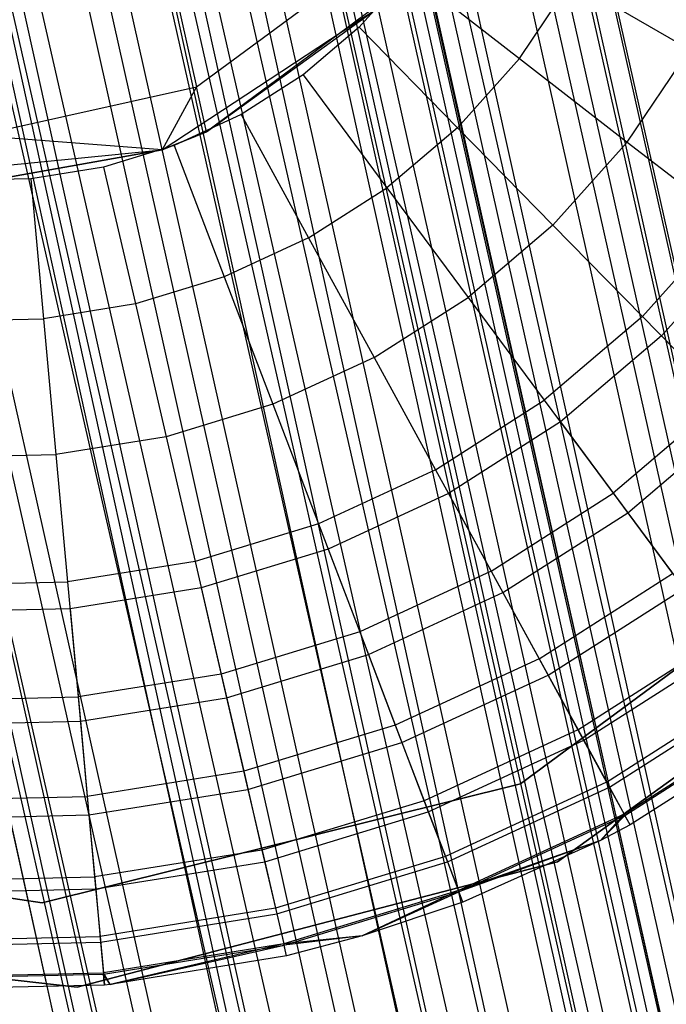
# Model space of a CAD drawing. Extents: x -38.3 to -0.1, y -39.1 to 0.
# Tile 65 of 256: x -16.552 to -16.317, y -31.699 to -31.34. Entities that reach past the tile are written whole.
import ezdxf

# ---------------------------------------------------------------- set-up
doc = ezdxf.new("R2010")
doc.units = 0
doc.header["$MEASUREMENT"] = 0
doc.layers.get('0').update_dxf_attribs({"color": 13, "linetype": 'CONTINUOUS'})

# ---------------------------------------------------------------- blocks, each defined once
blk = doc.blocks.new('ORTO_XII_A_STL')
at = {"color": 0}
for p, q in [((19.91224, 18.60985, 0.98681), (23.64226, 1.87482, 0.91701)), ((23.65335, 1.8773, 1.01054), (19.91224, 18.60985, 0.98681)), ((23.65335, 1.8773, 1.01054), (19.91224, 18.60985, 0.98681)), ((23.65475, 1.87762, 0.98681), (19.91224, 18.60985, 0.98681)), ((23.65475, 1.87762, 0.98681), (19.91224, 18.60985, 0.98681)), ((19.91224, 18.60985, 0.98681), (23.64226, 1.87482, 0.91701)), ((23.64226, 1.87482, 0.91701), (19.89024, 18.60493, 0.89533)), ((23.63274, 1.87269, 0.89533), (19.89024, 18.60493, 0.89533)), ((23.64226, 1.87482, 0.91701), (19.89024, 18.60493, 0.89533)), ((23.63274, 1.87269, 0.89533), (19.89024, 18.60493, 0.89533)), ((23.59003, 1.86314, 0.83947), (19.89024, 18.60493, 0.89533)), ((23.59003, 1.86314, 0.83947), (19.89024, 18.60493, 0.89533)), ((23.62074, 1.87001, 1.09863), (19.89024, 18.60493, 1.07829)), ((23.63274, 1.87269, 1.07829), (19.89024, 18.60493, 1.07829)), ((23.62074, 1.87001, 1.09863), (19.89024, 18.60493, 1.07829)), ((23.63274, 1.87269, 1.07829), (19.89024, 18.60493, 1.07829)), ((23.65335, 1.8773, 1.01054), (19.89024, 18.60493, 1.07829)), ((23.65335, 1.8773, 1.01054), (19.89024, 18.60493, 1.07829)), ((19.85461, 18.59696, 0.98681), (23.59712, 1.86473, 0.98681)), ((23.58171, 1.86128, 0.92277), (19.85461, 18.59696, 0.98681)), ((23.58171, 1.86128, 0.92277), (19.85461, 18.59696, 0.98681)), ((23.58838, 1.86277, 0.93795), (19.85461, 18.59696, 0.98681)), ((23.58838, 1.86277, 0.93795), (19.85461, 18.59696, 0.98681)), ((19.85461, 18.59696, 0.98681), (23.59712, 1.86473, 0.98681)), ((23.59712, 1.86473, 0.98681), (19.83921, 18.59351, 1.05085)), ((23.59614, 1.86451, 1.00342), (19.83921, 18.59351, 1.05085)), ((23.59712, 1.86473, 0.98681), (19.83921, 18.59351, 1.05085)), ((23.59614, 1.86451, 1.00342), (19.83921, 18.59351, 1.05085)), ((23.58171, 1.86128, 1.05085), (19.83921, 18.59351, 1.05085)), ((23.58171, 1.86128, 1.05085), (19.83921, 18.59351, 1.05085)), ((23.53903, 1.85173, 0.87341), (19.83921, 18.59351, 0.92277)), ((23.55182, 1.85459, 0.88367), (19.83921, 18.59351, 0.92277)), ((23.53903, 1.85173, 0.87341), (19.83921, 18.59351, 0.92277)), ((23.55182, 1.85459, 0.88367), (19.83921, 18.59351, 0.92277)), ((23.58171, 1.86128, 0.92277), (19.83921, 18.59351, 0.92277)), ((23.58171, 1.86128, 0.92277), (19.83921, 18.59351, 0.92277)), ((23.59003, 1.86314, 0.83947), (19.82926, 18.59129, 0.82481)), ((23.57177, 1.85906, 0.82481), (19.82926, 18.59129, 0.82481)), ((23.59003, 1.86314, 0.83947), (19.82926, 18.59129, 0.82481)), ((23.57177, 1.85906, 0.82481), (19.82926, 18.59129, 0.82481)), ((23.50862, 1.84493, 0.79568), (19.82926, 18.59129, 0.82481)), ((23.50862, 1.84493, 0.79568), (19.82926, 18.59129, 0.82481)), ((23.55192, 1.85462, 1.16111), (19.82926, 18.59129, 1.14882)), ((23.57177, 1.85906, 1.14882), (19.82926, 18.59129, 1.14882)), ((23.55192, 1.85462, 1.16111), (19.82926, 18.59129, 1.14882)), ((23.57177, 1.85906, 1.14882), (19.82926, 18.59129, 1.14882)), ((23.62074, 1.87001, 1.09863), (19.82926, 18.59129, 1.14882)), ((23.62074, 1.87001, 1.09863), (19.82926, 18.59129, 1.14882)), ((23.58171, 1.86128, 1.05085), (19.79653, 18.58397, 1.10021)), ((23.57331, 1.8594, 1.06509), (19.79653, 18.58397, 1.10021)), ((23.58171, 1.86128, 1.05085), (19.79653, 18.58397, 1.10021)), ((23.57331, 1.8594, 1.06509), (19.79653, 18.58397, 1.10021)), ((23.53903, 1.85173, 1.10021), (19.79653, 18.58397, 1.10021)), ((23.53903, 1.85173, 1.10021), (19.79653, 18.58397, 1.10021)), ((23.47885, 1.83827, 0.85002), (19.79653, 18.58397, 0.87341)), ((23.49482, 1.84185, 0.85302), (19.79653, 18.58397, 0.87341)), ((23.47885, 1.83827, 0.85002), (19.79653, 18.58397, 0.87341)), ((23.49482, 1.84185, 0.85302), (19.79653, 18.58397, 0.87341)), ((23.53903, 1.85173, 0.87341), (19.79653, 18.58397, 0.87341)), ((23.53903, 1.85173, 0.87341), (19.79653, 18.58397, 0.87341)), ((23.50862, 1.84493, 0.79568), (19.74329, 18.57206, 0.7914)), ((23.4858, 1.83983, 0.7914), (19.74329, 18.57206, 0.7914)), ((23.50862, 1.84493, 0.79568), (19.74329, 18.57206, 0.7914)), ((23.4858, 1.83983, 0.7914), (19.74329, 18.57206, 0.7914)), ((23.41667, 1.82436, 0.79568), (19.74329, 18.57206, 0.7914)), ((23.41667, 1.82436, 0.79568), (19.74329, 18.57206, 0.7914)), ((23.46264, 1.83465, 1.18366), (19.74329, 18.57206, 1.18223)), ((23.4858, 1.83983, 1.18223), (19.74329, 18.57206, 1.18223)), ((23.46264, 1.83465, 1.18366), (19.74329, 18.57206, 1.18223)), ((23.4858, 1.83983, 1.18223), (19.74329, 18.57206, 1.18223)), ((23.55192, 1.85462, 1.16111), (19.74329, 18.57206, 1.18223)), ((23.55192, 1.85462, 1.16111), (19.74329, 18.57206, 1.18223)), ((23.53903, 1.85173, 1.10021), (19.73635, 18.57051, 1.1236)), ((23.52514, 1.84863, 1.10882), (19.73635, 18.57051, 1.1236)), ((23.53903, 1.85173, 1.10021), (19.73635, 18.57051, 1.1236)), ((23.52514, 1.84863, 1.10882), (19.73635, 18.57051, 1.1236)), ((23.47885, 1.83827, 1.1236), (19.73635, 18.57051, 1.1236)), ((23.47885, 1.83827, 1.1236), (19.73635, 18.57051, 1.1236)), ((23.41496, 1.82398, 0.85797), (19.73635, 18.57051, 0.85002)), ((23.43046, 1.82745, 0.85302), (19.73635, 18.57051, 0.85002)), ((23.41496, 1.82398, 0.85797), (19.73635, 18.57051, 0.85002)), ((23.43046, 1.82745, 0.85302), (19.73635, 18.57051, 0.85002)), ((23.47885, 1.83827, 0.85002), (19.73635, 18.57051, 0.85002)), ((23.47885, 1.83827, 0.85002), (19.73635, 18.57051, 0.85002)), ((23.47885, 1.83827, 1.1236), (19.67245, 18.55622, 1.11565)), ((23.46264, 1.83465, 1.12461), (19.67245, 18.55622, 1.11565)), ((23.47885, 1.83827, 1.1236), (19.67245, 18.55622, 1.11565)), ((23.46264, 1.83465, 1.12461), (19.67245, 18.55622, 1.11565)), ((23.41496, 1.82398, 1.11565), (19.67245, 18.55622, 1.11565)), ((23.41496, 1.82398, 1.11565), (19.67245, 18.55622, 1.11565)), ((23.36199, 1.81213, 0.89544), (19.67245, 18.55622, 0.85797)), ((23.37347, 1.8147, 0.88367), (19.67245, 18.55622, 0.85797)), ((23.36199, 1.81213, 0.89544), (19.67245, 18.55622, 0.85797)), ((23.37347, 1.8147, 0.88367), (19.67245, 18.55622, 0.85797)), ((23.41496, 1.82398, 0.85797), (19.67245, 18.55622, 0.85797)), ((23.41496, 1.82398, 0.85797), (19.67245, 18.55622, 0.85797)), ((23.41667, 1.82436, 0.79568), (19.65202, 18.55164, 0.80275)), ((23.39452, 1.81941, 0.80275), (19.65202, 18.55164, 0.80275)), ((23.41667, 1.82436, 0.79568), (19.65202, 18.55164, 0.80275)), ((23.39452, 1.81941, 0.80275), (19.65202, 18.55164, 0.80275)), ((23.37337, 1.81468, 1.16111), (19.65202, 18.55164, 1.17087)), ((23.39452, 1.81941, 1.17087), (19.65202, 18.55164, 1.17087)), ((23.37337, 1.81468, 1.16111), (19.65202, 18.55164, 1.17087)), ((23.39452, 1.81941, 1.17087), (19.65202, 18.55164, 1.17087)), ((23.46264, 1.83465, 1.18366), (19.65202, 18.55164, 1.17087)), ((23.46264, 1.83465, 1.18366), (19.65202, 18.55164, 1.17087)), ((23.41496, 1.82398, 1.11565), (19.61948, 18.54437, 1.07819)), ((23.40015, 1.82067, 1.10882), (19.61948, 18.54437, 1.07819)), ((23.41496, 1.82398, 1.11565), (19.61948, 18.54437, 1.07819)), ((23.40015, 1.82067, 1.10882), (19.61948, 18.54437, 1.07819)), ((22.09051, 8.15676, 2.43241), (22.1015, 8.10765, 2.642)), ((22.09051, 8.15676, 2.43241), (22.1015, 8.10765, 2.642)), ((22.1015, 8.10765, 2.642), (22.16729, 8.15607, 2.64721)), ((22.1015, 8.10765, 2.642), (22.16729, 8.15607, 2.64721)), ((22.17871, 8.1494, 16.98681), (22.16082, 8.12935, 16.98681)), ((22.17871, 8.1494, 16.98681), (22.16082, 8.12935, 16.98681)), ((22.17871, 8.1494, 16.98681), (22.2192, 8.11796, 16.98232)), ((22.17871, 8.1494, 16.98681), (22.2192, 8.11796, 16.98232)), ((22.2192, 8.11796, 16.98232), (22.2381, 8.14606, 16.98232)), ((22.2192, 8.11796, 16.98232), (22.2381, 8.14606, 16.98232)), ((22.28116, 8.1212, 16.969), (22.2381, 8.14606, 16.98232)), ((22.28116, 8.1212, 16.969), (22.2381, 8.14606, 16.98232)), ((22.1709, 8.13996, 2.85689), (22.10519, 8.09115, 2.85689)), ((22.1709, 8.13996, 2.85689), (22.10519, 8.09115, 2.85689)), ((22.08903, 8.0846, 4.60048), (22.16771, 8.13643, 4.60048)), ((22.08903, 8.0846, 4.60048), (22.16771, 8.13643, 4.60048)), ((22.10519, 8.09115, 2.85689), (22.16771, 8.13643, 4.60048)), ((22.10519, 8.09115, 2.85689), (22.16771, 8.13643, 4.60048)), ((22.16082, 8.12935, 16.98681), (22.14037, 8.11193, 16.98681)), ((22.16082, 8.12935, 16.98681), (22.14037, 8.11193, 16.98681)), ((22.16082, 8.12935, 16.98681), (22.19666, 8.09269, 16.98232)), ((22.16082, 8.12935, 16.98681), (22.19666, 8.09269, 16.98232)), ((22.25847, 8.08747, 16.969), (22.28116, 8.1212, 16.969)), ((22.25847, 8.08747, 16.969), (22.28116, 8.1212, 16.969)), ((22.2192, 8.11796, 16.98232), (22.19666, 8.09269, 16.98232)), ((22.2192, 8.11796, 16.98232), (22.19666, 8.09269, 16.98232)), ((22.2192, 8.11796, 16.98232), (22.25847, 8.08747, 16.969)), ((22.2192, 8.11796, 16.98232), (22.25847, 8.08747, 16.969)), ((22.14037, 8.11193, 16.98681), (22.11774, 8.09745, 16.98681)), ((22.14037, 8.11193, 16.98681), (22.11774, 8.09745, 16.98681)), ((22.14037, 8.11193, 16.98681), (22.17088, 8.07072, 16.98232)), ((22.14037, 8.11193, 16.98681), (22.17088, 8.07072, 16.98232)), ((22.02161, 8.08979, 2.642), (22.1015, 8.10765, 2.642)), ((22.02161, 8.08979, 2.642), (22.1015, 8.10765, 2.642)), ((22.1015, 8.10765, 2.642), (22.08903, 8.0846, 2.85689)), ((22.1015, 8.10765, 2.642), (22.08903, 8.0846, 2.85689)), ((22.10519, 8.09115, 2.85689), (22.1015, 8.10765, 2.642)), ((22.10519, 8.09115, 2.85689), (22.1015, 8.10765, 2.642)), ((22.11774, 8.09745, 16.98681), (22.09334, 8.08619, 16.98681)), ((22.11774, 8.09745, 16.98681), (22.09334, 8.08619, 16.98681)), ((22.11774, 8.09745, 16.98681), (22.14236, 8.05247, 16.98232)), ((22.11774, 8.09745, 16.98681), (22.14236, 8.05247, 16.98232)), ((22.10519, 8.09115, 2.85689), (22.08903, 8.0846, 2.85689)), ((22.08903, 8.0846, 4.60048), (22.10519, 8.09115, 2.85689)), ((22.10519, 8.09115, 2.85689), (22.08903, 8.0846, 2.85689)), ((22.08903, 8.0846, 4.60048), (22.10519, 8.09115, 2.85689)), ((22.19666, 8.09269, 16.98232), (22.17088, 8.07072, 16.98232)), ((22.19666, 8.09269, 16.98232), (22.17088, 8.07072, 16.98232)), ((22.19666, 8.09269, 16.98232), (22.23141, 8.05713, 16.969)), ((22.19666, 8.09269, 16.98232), (22.23141, 8.05713, 16.969)), ((22.08903, 8.0846, 2.85689), (22.02161, 8.08979, 2.642)), ((22.08903, 8.0846, 2.85689), (22.02161, 8.08979, 2.642)), ((22.25847, 8.08747, 16.969), (22.23141, 8.05713, 16.969)), ((22.25847, 8.08747, 16.969), (22.23141, 8.05713, 16.969)), ((22.25847, 8.08747, 16.969), (22.29532, 8.05886, 16.94725)), ((22.25847, 8.08747, 16.969), (22.29532, 8.05886, 16.94725)), ((21.99527, 8.07527, 4.60048), (22.08903, 8.0846, 4.60048)), ((21.99527, 8.07527, 4.60048), (22.08903, 8.0846, 4.60048)), ((22.08903, 8.0846, 2.85689), (22.02531, 8.07328, 2.85689)), ((22.02531, 8.07328, 2.85689), (22.08903, 8.0846, 4.60048)), ((22.02531, 8.07328, 2.85689), (22.08903, 8.0846, 4.60048)), ((22.08903, 8.0846, 2.85689), (22.02531, 8.07328, 2.85689)), ((22.09334, 8.08619, 16.98681), (22.06765, 8.07835, 16.98681)), ((22.09334, 8.08619, 16.98681), (22.06765, 8.07835, 16.98681)), ((22.08903, 8.0846, 2.85689), (22.08903, 8.0846, 4.60048)), ((22.08903, 8.0846, 2.85689), (22.08903, 8.0846, 4.60048)), ((22.09334, 8.08619, 16.98681), (22.11161, 8.03828, 16.98232)), ((22.09334, 8.08619, 16.98681), (22.11161, 8.03828, 16.98232)), ((22.06765, 8.07835, 16.98681), (22.04112, 8.07409, 16.98681)), ((22.06765, 8.07835, 16.98681), (22.04112, 8.07409, 16.98681)), ((22.06765, 8.07835, 16.98681), (22.07922, 8.0284, 16.98232)), ((22.06765, 8.07835, 16.98681), (22.07922, 8.0284, 16.98232)), ((22.04112, 8.07409, 16.98681), (22.01426, 8.07348, 16.98681)), ((22.04112, 8.07409, 16.98681), (22.01426, 8.07348, 16.98681)), ((22.04112, 8.07409, 16.98681), (22.04578, 8.02303, 16.98232)), ((22.04112, 8.07409, 16.98681), (22.04578, 8.02303, 16.98232)), ((22.14236, 8.05247, 16.98232), (22.17088, 8.07072, 16.98232)), ((22.14236, 8.05247, 16.98232), (22.17088, 8.07072, 16.98232)), ((22.17088, 8.07072, 16.98232), (22.20047, 8.03077, 16.969)), ((22.17088, 8.07072, 16.98232), (22.20047, 8.03077, 16.969)), ((22.29532, 8.05886, 16.94725), (22.26402, 8.02378, 16.94725)), ((22.29532, 8.05886, 16.94725), (22.26402, 8.02378, 16.94725)), ((22.23141, 8.05713, 16.969), (22.20047, 8.03077, 16.969)), ((22.23141, 8.05713, 16.969), (22.20047, 8.03077, 16.969)), ((22.23141, 8.05713, 16.969), (22.26402, 8.02378, 16.94725)), ((22.23141, 8.05713, 16.969), (22.26402, 8.02378, 16.94725)), ((22.14236, 8.05247, 16.98232), (22.11161, 8.03828, 16.98232)), ((22.14236, 8.05247, 16.98232), (22.11161, 8.03828, 16.98232)), ((22.14236, 8.05247, 16.98232), (22.16623, 8.00886, 16.969)), ((22.14236, 8.05247, 16.98232), (22.16623, 8.00886, 16.969)), ((22.30309, 8.05282, 14.66398), (22.2709, 8.01674, 14.66398)), ((22.30309, 8.05282, 14.66398), (22.2709, 8.01674, 14.66398)), ((22.11161, 8.03828, 16.98232), (22.07922, 8.0284, 16.98232)), ((22.11161, 8.03828, 16.98232), (22.07922, 8.0284, 16.98232)), ((22.11161, 8.03828, 16.98232), (22.12932, 7.99182, 16.969)), ((22.11161, 8.03828, 16.98232), (22.12932, 7.99182, 16.969)), ((22.16623, 8.00886, 16.969), (22.20047, 8.03077, 16.969)), ((22.16623, 8.00886, 16.969), (22.20047, 8.03077, 16.969)), ((22.20047, 8.03077, 16.969), (22.22823, 7.99328, 16.94725)), ((22.20047, 8.03077, 16.969), (22.22823, 7.99328, 16.94725)), ((22.07922, 8.0284, 16.98232), (22.04578, 8.02303, 16.98232)), ((22.07922, 8.0284, 16.98232), (22.04578, 8.02303, 16.98232)), ((22.07922, 8.0284, 16.98232), (22.09044, 7.97997, 16.969)), ((22.07922, 8.0284, 16.98232), (22.09044, 7.97997, 16.969)), ((22.01193, 8.02225, 16.98232), (22.04578, 8.02303, 16.98232)), ((22.01193, 8.02225, 16.98232), (22.04578, 8.02303, 16.98232)), ((22.04578, 8.02303, 16.98232), (22.0503, 7.97352, 16.969)), ((22.04578, 8.02303, 16.98232), (22.0503, 7.97352, 16.969)), ((22.26402, 8.02378, 16.94725), (22.22823, 7.99328, 16.94725)), ((22.26402, 8.02378, 16.94725), (22.22823, 7.99328, 16.94725)), ((22.26402, 8.02378, 16.94725), (22.29349, 7.99362, 16.91773)), ((22.26402, 8.02378, 16.94725), (22.29349, 7.99362, 16.91773)), ((22.2709, 8.01674, 14.66398), (22.23409, 7.98537, 14.66398)), ((22.2709, 8.01674, 14.66398), (22.23409, 7.98537, 14.66398)), ((22.2709, 8.01674, 14.66398), (22.29972, 7.98725, 14.73178)), ((22.2709, 8.01674, 14.66398), (22.29972, 7.98725, 14.73178)), ((22.16623, 8.00886, 16.969), (22.12932, 7.99182, 16.969)), ((22.16623, 8.00886, 16.969), (22.12932, 7.99182, 16.969)), ((22.16623, 8.00886, 16.969), (22.18863, 7.96794, 16.94725)), ((22.16623, 8.00886, 16.969), (22.18863, 7.96794, 16.94725)), ((22.18863, 7.96794, 16.94725), (22.22823, 7.99328, 16.94725)), ((22.18863, 7.96794, 16.94725), (22.22823, 7.99328, 16.94725)), ((22.22823, 7.99328, 16.94725), (22.25332, 7.9594, 16.91773)), ((22.22823, 7.99328, 16.94725), (22.25332, 7.9594, 16.91773)), ((22.29349, 7.99362, 16.91773), (22.25332, 7.9594, 16.91773)), ((22.29349, 7.99362, 16.91773), (22.25332, 7.9594, 16.91773)), ((22.12932, 7.99182, 16.969), (22.09044, 7.97997, 16.969)), ((22.12932, 7.99182, 16.969), (22.09044, 7.97997, 16.969)), ((22.12932, 7.99182, 16.969), (22.14594, 7.94823, 16.94725)), ((22.12932, 7.99182, 16.969), (22.14594, 7.94823, 16.94725)), ((22.25863, 7.95224, 14.73178), (22.29972, 7.98725, 14.73178)), ((22.25863, 7.95224, 14.73178), (22.29972, 7.98725, 14.73178)), ((22.23409, 7.98537, 14.66398), (22.19335, 7.95931, 14.66398)), ((22.23409, 7.98537, 14.66398), (22.19335, 7.95931, 14.66398)), ((22.23409, 7.98537, 14.66398), (22.25863, 7.95224, 14.73178)), ((22.23409, 7.98537, 14.66398), (22.25863, 7.95224, 14.73178)), ((22.09044, 7.97997, 16.969), (22.0503, 7.97352, 16.969)), ((22.09044, 7.97997, 16.969), (22.0503, 7.97352, 16.969)), ((22.09044, 7.97997, 16.969), (22.10096, 7.93452, 16.94725)), ((22.09044, 7.97997, 16.969), (22.10096, 7.93452, 16.94725)), ((22.00966, 7.97259, 16.969), (22.0503, 7.97352, 16.969)), ((22.00966, 7.97259, 16.969), (22.0503, 7.97352, 16.969)), ((22.0503, 7.97352, 16.969), (22.05454, 7.92706, 16.94725)), ((22.0503, 7.97352, 16.969), (22.05454, 7.92706, 16.94725)), ((22.18863, 7.96794, 16.94725), (22.14594, 7.94823, 16.94725)), ((22.18863, 7.96794, 16.94725), (22.14594, 7.94823, 16.94725)), ((22.18863, 7.96794, 16.94725), (22.20887, 7.93096, 16.91773)), ((22.18863, 7.96794, 16.94725), (22.20887, 7.93096, 16.91773)), ((22.19335, 7.95931, 14.66398), (22.14944, 7.93904, 14.66398)), ((22.19335, 7.95931, 14.66398), (22.14944, 7.93904, 14.66398)), ((22.19335, 7.95931, 14.66398), (22.21315, 7.92314, 14.73178)), ((22.19335, 7.95931, 14.66398), (22.21315, 7.92314, 14.73178)), ((22.20887, 7.93096, 16.91773), (22.25332, 7.9594, 16.91773)), ((22.20887, 7.93096, 16.91773), (22.25332, 7.9594, 16.91773)), ((22.36411, 7.96033, 14.66398), (22.21961, 7.85346, 14.66398)), ((22.21961, 7.85346, 4.03405), (22.36411, 7.96033, 4.03405)), ((22.21961, 7.85346, 4.03405), (22.36411, 7.96033, 4.03405)), ((22.21961, 7.85346, 4.2309), (22.36411, 7.96033, 4.2309)), ((22.21961, 7.85346, 4.2309), (22.36411, 7.96033, 4.2309)), ((22.36411, 7.96033, 14.66398), (22.21961, 7.85346, 14.66398)), ((22.36411, 7.96033, 14.58524), (22.21961, 7.85346, 14.58524)), ((22.36411, 7.96033, 14.58524), (22.21961, 7.85346, 14.58524)), ((22.25332, 7.9594, 16.91773), (22.27498, 7.93015, 16.88133)), ((22.25332, 7.9594, 16.91773), (22.27498, 7.93015, 16.88133)), ((22.21315, 7.92314, 14.73178), (22.25863, 7.95224, 14.73178)), ((22.21315, 7.92314, 14.73178), (22.25863, 7.95224, 14.73178)), ((22.25863, 7.95224, 14.73178), (22.27904, 7.92467, 14.80334)), ((22.25863, 7.95224, 14.73178), (22.27904, 7.92467, 14.80334)), ((22.14594, 7.94823, 16.94725), (22.10096, 7.93452, 16.94725)), ((22.14594, 7.94823, 16.94725), (22.10096, 7.93452, 16.94725)), ((22.14594, 7.94823, 16.94725), (22.16096, 7.90884, 16.91773)), ((22.14594, 7.94823, 16.94725), (22.16096, 7.90884, 16.91773)), ((22.14944, 7.93904, 14.66398), (22.10319, 7.92493, 14.66398)), ((22.14944, 7.93904, 14.66398), (22.10319, 7.92493, 14.66398)), ((22.14944, 7.93904, 14.66398), (22.16413, 7.90051, 14.73178)), ((22.14944, 7.93904, 14.66398), (22.16413, 7.90051, 14.73178)), ((22.10096, 7.93452, 16.94725), (22.05454, 7.92706, 16.94725)), ((22.10096, 7.93452, 16.94725), (22.05454, 7.92706, 16.94725)), ((22.10096, 7.93452, 16.94725), (22.11048, 7.89345, 16.91773)), ((22.10096, 7.93452, 16.94725), (22.11048, 7.89345, 16.91773)), ((22.20887, 7.93096, 16.91773), (22.16096, 7.90884, 16.91773)), ((22.20887, 7.93096, 16.91773), (22.16096, 7.90884, 16.91773)), ((22.20887, 7.93096, 16.91773), (22.22635, 7.89903, 16.88133)), ((22.20887, 7.93096, 16.91773), (22.22635, 7.89903, 16.88133)), ((22.22635, 7.89903, 16.88133), (22.27498, 7.93015, 16.88133)), ((22.22635, 7.89903, 16.88133), (22.27498, 7.93015, 16.88133)), ((22.37968, 7.93083, 14.66398), (22.23304, 7.82497, 14.66398)), ((22.23304, 7.82497, 4.03405), (22.37968, 7.93083, 4.03405)), ((22.37968, 7.93083, 14.66398), (22.23304, 7.82497, 14.66398)), ((22.23304, 7.82497, 4.03405), (22.37968, 7.93083, 4.03405)), ((22.00754, 7.92599, 16.94725), (22.05454, 7.92706, 16.94725)), ((22.00754, 7.92599, 16.94725), (22.05454, 7.92706, 16.94725)), ((22.05454, 7.92706, 16.94725), (22.05838, 7.88507, 16.91773)), ((22.05454, 7.92706, 16.94725), (22.05838, 7.88507, 16.91773)), ((22.10319, 7.92493, 14.66398), (22.05544, 7.91726, 14.66398)), ((22.10319, 7.92493, 14.66398), (22.05544, 7.91726, 14.66398)), ((22.10319, 7.92493, 14.66398), (22.11249, 7.88477, 14.73178)), ((22.10319, 7.92493, 14.66398), (22.11249, 7.88477, 14.73178)), ((22.16413, 7.90051, 14.73178), (22.21315, 7.92314, 14.73178)), ((22.16413, 7.90051, 14.73178), (22.21315, 7.92314, 14.73178)), ((22.21315, 7.92314, 14.73178), (22.22962, 7.89305, 14.80334)), ((22.21315, 7.92314, 14.73178), (22.22962, 7.89305, 14.80334)), ((22.22962, 7.89305, 14.80334), (22.27904, 7.92467, 14.80334)), ((22.22962, 7.89305, 14.80334), (22.27904, 7.92467, 14.80334)), ((22.05544, 7.91726, 14.66398), (22.00709, 7.91616, 14.66398)), ((22.05544, 7.91726, 14.66398), (22.00709, 7.91616, 14.66398)), ((22.05544, 7.91726, 14.66398), (22.05919, 7.8762, 14.73178)), ((22.05544, 7.91726, 14.66398), (22.05919, 7.8762, 14.73178)), ((22.16096, 7.90884, 16.91773), (22.11048, 7.89345, 16.91773)), ((22.16096, 7.90884, 16.91773), (22.11048, 7.89345, 16.91773)), ((22.16096, 7.90884, 16.91773), (22.17392, 7.87483, 16.88133)), ((22.16096, 7.90884, 16.91773), (22.17392, 7.87483, 16.88133)), ((22.24052, 7.87314, 16.83917), (22.29255, 7.90643, 16.83917)), ((22.24052, 7.87314, 16.83917), (22.29255, 7.90643, 16.83917)), ((22.11249, 7.88477, 14.73178), (22.16413, 7.90051, 14.73178)), ((22.11249, 7.88477, 14.73178), (22.16413, 7.90051, 14.73178)), ((22.16413, 7.90051, 14.73178), (22.17635, 7.86846, 14.80334)), ((22.16413, 7.90051, 14.73178), (22.17635, 7.86846, 14.80334)), ((22.2426, 7.86934, 14.87795), (22.29513, 7.90294, 14.87795)), ((22.2426, 7.86934, 14.87795), (22.29513, 7.90294, 14.87795)), ((22.22635, 7.89903, 16.88133), (22.17392, 7.87483, 16.88133)), ((22.22635, 7.89903, 16.88133), (22.17392, 7.87483, 16.88133)), ((22.22635, 7.89903, 16.88133), (22.24052, 7.87314, 16.83917)), ((22.22635, 7.89903, 16.88133), (22.24052, 7.87314, 16.83917)), ((22.11048, 7.89345, 16.91773), (22.05838, 7.88507, 16.91773)), ((22.11048, 7.89345, 16.91773), (22.05838, 7.88507, 16.91773)), ((22.11048, 7.89345, 16.91773), (22.11869, 7.85799, 16.88133)), ((22.11048, 7.89345, 16.91773), (22.11869, 7.85799, 16.88133)), ((22.17635, 7.86846, 14.80334), (22.22962, 7.89305, 14.80334)), ((22.17635, 7.86846, 14.80334), (22.22962, 7.89305, 14.80334)), ((22.22962, 7.89305, 14.80334), (22.2426, 7.86934, 14.87795)), ((22.22962, 7.89305, 14.80334), (22.2426, 7.86934, 14.87795)), ((22.25096, 7.85406, 16.79252), (22.3055, 7.88894, 16.79252)), ((22.25096, 7.85406, 16.79252), (22.3055, 7.88894, 16.79252)), ((22.25197, 7.85223, 14.95488), (22.30674, 7.88727, 14.95488)), ((22.25197, 7.85223, 14.95488), (22.30674, 7.88727, 14.95488)), ((22.00562, 7.88387, 16.91773), (22.05838, 7.88507, 16.91773)), ((22.00562, 7.88387, 16.91773), (22.05838, 7.88507, 16.91773)), ((22.05838, 7.88507, 16.91773), (22.06169, 7.84883, 16.88133)), ((22.05838, 7.88507, 16.91773), (22.06169, 7.84883, 16.88133)), ((22.05919, 7.8762, 14.73178), (22.11249, 7.88477, 14.73178)), ((22.05919, 7.8762, 14.73178), (22.11249, 7.88477, 14.73178)), ((22.11249, 7.88477, 14.73178), (22.12023, 7.85135, 14.80334)), ((22.11249, 7.88477, 14.73178), (22.12023, 7.85135, 14.80334)), ((22.25736, 7.84237, 16.74281), (22.31342, 7.87824, 16.74281)), ((22.25736, 7.84237, 16.74281), (22.31342, 7.87824, 16.74281)), ((22.00521, 7.87497, 14.73178), (22.05919, 7.8762, 14.73178)), ((22.00521, 7.87497, 14.73178), (22.05919, 7.8762, 14.73178)), ((22.05919, 7.8762, 14.73178), (22.06231, 7.84204, 14.80334)), ((22.05919, 7.8762, 14.73178), (22.06231, 7.84204, 14.80334)), ((22.17392, 7.87483, 16.88133), (22.11869, 7.85799, 16.88133)), ((22.17392, 7.87483, 16.88133), (22.11869, 7.85799, 16.88133)), ((22.17392, 7.87483, 16.88133), (22.18444, 7.84725, 16.83917)), ((22.17392, 7.87483, 16.88133), (22.18444, 7.84725, 16.83917)), ((22.25762, 7.84189, 15.03336), (22.31375, 7.8778, 15.03336)), ((22.25762, 7.84189, 15.03336), (22.31375, 7.8778, 15.03336)), ((22.31609, 7.87463, 15.11261), (22.25951, 7.83844, 15.11261)), ((22.31609, 7.87463, 16.69154), (22.25951, 7.83844, 16.69154)), ((22.31609, 7.87463, 15.11261), (22.25951, 7.83844, 15.11261)), ((22.31609, 7.87463, 16.69154), (22.25951, 7.83844, 16.69154)), ((22.24052, 7.87314, 16.83917), (22.18444, 7.84725, 16.83917)), ((22.24052, 7.87314, 16.83917), (22.18444, 7.84725, 16.83917)), ((22.24052, 7.87314, 16.83917), (22.25096, 7.85406, 16.79252)), ((22.24052, 7.87314, 16.83917), (22.25096, 7.85406, 16.79252)), ((22.12023, 7.85135, 14.80334), (22.17635, 7.86846, 14.80334)), ((22.12023, 7.85135, 14.80334), (22.17635, 7.86846, 14.80334)), ((22.17635, 7.86846, 14.80334), (22.18598, 7.8432, 14.87795)), ((22.17635, 7.86846, 14.80334), (22.18598, 7.8432, 14.87795)), ((22.18598, 7.8432, 14.87795), (22.2426, 7.86934, 14.87795)), ((22.18598, 7.8432, 14.87795), (22.2426, 7.86934, 14.87795)), ((22.2426, 7.86934, 14.87795), (22.25197, 7.85223, 14.95488)), ((22.2426, 7.86934, 14.87795), (22.25197, 7.85223, 14.95488)), ((22.11869, 7.85799, 16.88133), (22.06169, 7.84883, 16.88133)), ((22.11869, 7.85799, 16.88133), (22.06169, 7.84883, 16.88133)), ((22.11869, 7.85799, 16.88133), (22.12536, 7.82923, 16.83917)), ((22.11869, 7.85799, 16.88133), (22.12536, 7.82923, 16.83917)), ((22.21961, 7.85346, 14.66398), (22.04521, 7.81002, 14.66398)), ((22.04521, 7.81002, 4.03405), (22.21961, 7.85346, 4.03405)), ((22.04521, 7.81002, 4.03405), (22.21961, 7.85346, 4.03405)), ((22.04521, 7.81002, 4.2309), (22.21961, 7.85346, 4.2309)), ((22.04521, 7.81002, 4.2309), (22.21961, 7.85346, 4.2309)), ((22.21961, 7.85346, 14.66398), (22.04521, 7.81002, 14.66398)), ((22.21961, 7.85346, 14.58524), (22.04521, 7.81002, 14.58524)), ((22.21961, 7.85346, 14.58524), (22.04521, 7.81002, 14.58524)), ((22.25096, 7.85406, 16.79252), (22.19219, 7.82692, 16.79252)), ((22.25096, 7.85406, 16.79252), (22.19219, 7.82692, 16.79252)), ((22.21961, 7.85346, 4.2309), (22.21961, 7.85346, 4.03405)), ((22.21961, 7.85346, 4.2309), (22.21961, 7.85346, 4.03405)), ((22.21961, 7.85346, 14.66398), (22.21961, 7.85346, 14.58524)), ((22.21961, 7.85346, 14.66398), (22.21961, 7.85346, 14.58524)), ((22.25096, 7.85406, 16.79252), (22.25736, 7.84237, 16.74281)), ((22.25096, 7.85406, 16.79252), (22.25736, 7.84237, 16.74281)), ((22.06231, 7.84204, 14.80334), (22.12023, 7.85135, 14.80334)), ((22.06231, 7.84204, 14.80334), (22.12023, 7.85135, 14.80334)), ((22.12023, 7.85135, 14.80334), (22.12634, 7.82501, 14.87795)), ((22.12023, 7.85135, 14.80334), (22.12634, 7.82501, 14.87795)), ((22.19293, 7.82497, 14.95488), (22.25197, 7.85223, 14.95488)), ((22.19293, 7.82497, 14.95488), (22.25197, 7.85223, 14.95488)), ((22.25197, 7.85223, 14.95488), (22.25762, 7.84189, 15.03336)), ((22.25197, 7.85223, 14.95488), (22.25762, 7.84189, 15.03336)), ((22.00396, 7.84752, 16.88133), (22.06169, 7.84883, 16.88133)), ((22.00396, 7.84752, 16.88133), (22.06169, 7.84883, 16.88133)), ((22.06169, 7.84883, 16.88133), (22.06437, 7.81943, 16.83917)), ((22.06169, 7.84883, 16.88133), (22.06437, 7.81943, 16.83917)), ((22.18444, 7.84725, 16.83917), (22.12536, 7.82923, 16.83917)), ((22.18444, 7.84725, 16.83917), (22.12536, 7.82923, 16.83917)), ((22.18444, 7.84725, 16.83917), (22.19219, 7.82692, 16.79252)), ((22.18444, 7.84725, 16.83917), (22.19219, 7.82692, 16.79252)), ((22.12634, 7.82501, 14.87795), (22.18598, 7.8432, 14.87795)), ((22.12634, 7.82501, 14.87795), (22.18598, 7.8432, 14.87795)), ((22.18598, 7.8432, 14.87795), (22.19293, 7.82497, 14.95488)), ((22.18598, 7.8432, 14.87795), (22.19293, 7.82497, 14.95488)), ((22.25736, 7.84237, 16.74281), (22.19694, 7.81447, 16.74281)), ((22.25736, 7.84237, 16.74281), (22.19694, 7.81447, 16.74281)), ((22.25736, 7.84237, 16.74281), (22.24872, 7.8327, 16.69154)), ((22.25736, 7.84237, 16.74281), (22.24872, 7.8327, 16.69154)), ((22.25951, 7.83844, 16.69154), (22.25736, 7.84237, 16.74281)), ((22.25951, 7.83844, 16.69154), (22.25736, 7.84237, 16.74281)), ((22.00365, 7.8407, 14.80334), (22.06231, 7.84204, 14.80334)), ((22.00365, 7.8407, 14.80334), (22.06231, 7.84204, 14.80334)), ((22.06231, 7.84204, 14.80334), (22.06477, 7.81511, 14.87795)), ((22.06231, 7.84204, 14.80334), (22.06477, 7.81511, 14.87795)), ((22.19713, 7.81396, 15.03336), (22.25762, 7.84189, 15.03336)), ((22.19713, 7.81396, 15.03336), (22.25762, 7.84189, 15.03336)), ((22.24872, 7.8327, 15.11261), (22.25762, 7.84189, 15.03336)), ((22.24872, 7.8327, 15.11261), (22.25762, 7.84189, 15.03336)), ((22.25951, 7.83844, 15.11261), (22.25762, 7.84189, 15.03336)), ((22.25951, 7.83844, 15.11261), (22.25762, 7.84189, 15.03336)), ((22.04521, 7.81002, 14.66398), (21.86746, 7.83662, 14.66398)), ((21.86746, 7.83662, 4.03405), (22.04521, 7.81002, 4.03405)), ((21.86746, 7.83662, 4.03405), (22.04521, 7.81002, 4.03405)), ((21.86746, 7.83662, 4.2309), (22.04521, 7.81002, 4.2309)), ((21.86746, 7.83662, 4.2309), (22.04521, 7.81002, 4.2309)), ((22.04521, 7.81002, 14.66398), (21.86746, 7.83662, 14.66398)), ((22.04521, 7.81002, 14.58524), (21.86746, 7.83662, 14.58524)), ((22.04521, 7.81002, 14.58524), (21.86746, 7.83662, 14.58524)), ((22.25951, 7.83844, 15.11261), (22.24872, 7.8327, 15.11261)), ((22.25951, 7.83844, 16.69154), (22.24872, 7.8327, 16.69154)), ((22.25951, 7.83844, 15.11261), (22.24872, 7.8327, 15.11261)), ((22.25951, 7.83844, 16.69154), (22.24872, 7.8327, 16.69154)), ((22.25951, 7.83844, 16.69154), (22.25951, 7.83844, 15.11261)), ((22.25951, 7.83844, 16.69154), (22.25951, 7.83844, 15.11261)), ((22.24872, 7.8327, 16.69154), (22.19694, 7.81447, 16.74281)), ((22.24872, 7.8327, 16.69154), (22.19694, 7.81447, 16.74281)), ((22.24872, 7.8327, 15.11261), (22.19713, 7.81396, 15.03336)), ((22.24872, 7.8327, 15.11261), (22.19713, 7.81396, 15.03336)), ((22.24872, 7.8327, 15.11261), (22.19853, 7.81028, 15.11261)), ((22.24872, 7.8327, 16.69154), (22.19853, 7.81028, 16.69154)), ((22.24872, 7.8327, 15.11261), (22.19853, 7.81028, 15.11261)), ((22.24872, 7.8327, 16.69154), (22.19853, 7.81028, 16.69154)), ((22.24872, 7.8327, 16.69154), (22.24872, 7.8327, 15.11261)), ((22.24872, 7.8327, 16.69154), (22.24872, 7.8327, 15.11261)), ((22.12536, 7.82923, 16.83917), (22.06437, 7.81943, 16.83917)), ((22.12536, 7.82923, 16.83917), (22.06437, 7.81943, 16.83917)), ((22.12536, 7.82923, 16.83917), (22.13027, 7.80804, 16.79252)), ((22.12536, 7.82923, 16.83917), (22.13027, 7.80804, 16.79252)), ((22.23304, 7.82497, 14.66398), (22.05806, 7.77923, 14.66398)), ((22.05806, 7.77923, 4.03405), (22.23304, 7.82497, 4.03405)), ((22.23304, 7.82497, 14.66398), (22.05806, 7.77923, 14.66398)), ((22.05806, 7.77923, 4.03405), (22.23304, 7.82497, 4.03405)), ((22.06477, 7.81511, 14.87795), (22.12634, 7.82501, 14.87795)), ((22.06477, 7.81511, 14.87795), (22.12634, 7.82501, 14.87795)), ((22.12634, 7.82501, 14.87795), (22.13074, 7.80601, 14.95488)), ((22.12634, 7.82501, 14.87795), (22.13074, 7.80601, 14.95488)), ((22.19219, 7.82692, 16.79252), (22.13027, 7.80804, 16.79252)), ((22.19219, 7.82692, 16.79252), (22.13027, 7.80804, 16.79252)), ((22.13074, 7.80601, 14.95488), (22.19293, 7.82497, 14.95488)), ((22.13074, 7.80601, 14.95488), (22.19293, 7.82497, 14.95488)), ((22.19219, 7.82692, 16.79252), (22.19694, 7.81447, 16.74281)), ((22.19219, 7.82692, 16.79252), (22.19694, 7.81447, 16.74281)), ((22.19293, 7.82497, 14.95488), (22.19713, 7.81396, 15.03336)), ((22.19293, 7.82497, 14.95488), (22.19713, 7.81396, 15.03336)), ((22.23304, 7.82497, 14.66398), (22.23304, 7.82497, 4.03405)), ((22.23304, 7.82497, 14.66398), (22.23304, 7.82497, 4.03405)), ((22.00262, 7.81802, 16.83917), (22.06437, 7.81943, 16.83917)), ((22.00262, 7.81802, 16.83917), (22.06437, 7.81943, 16.83917)), ((22.06437, 7.81943, 16.83917), (22.06635, 7.79777, 16.79252)), ((22.06437, 7.81943, 16.83917), (22.06635, 7.79777, 16.79252)), ((22.00242, 7.81369, 14.87795), (22.06477, 7.81511, 14.87795)), ((22.00242, 7.81369, 14.87795), (22.06477, 7.81511, 14.87795)), ((22.06477, 7.81511, 14.87795), (22.06654, 7.79569, 14.95488)), ((22.06477, 7.81511, 14.87795), (22.06654, 7.79569, 14.95488)), ((22.19694, 7.81447, 16.74281), (22.13327, 7.79506, 16.74281)), ((22.19694, 7.81447, 16.74281), (22.13327, 7.79506, 16.74281)), ((22.1334, 7.79453, 15.03336), (22.19713, 7.81396, 15.03336)), ((22.1334, 7.79453, 15.03336), (22.19713, 7.81396, 15.03336)), ((22.19694, 7.81447, 16.74281), (22.16187, 7.79793, 16.69154)), ((22.19694, 7.81447, 16.74281), (22.16187, 7.79793, 16.69154)), ((22.16187, 7.79793, 15.11261), (22.19713, 7.81396, 15.03336)), ((22.16187, 7.79793, 15.11261), (22.19713, 7.81396, 15.03336)), ((22.19853, 7.81028, 16.69154), (22.19694, 7.81447, 16.74281)), ((22.19853, 7.81028, 16.69154), (22.19694, 7.81447, 16.74281)), ((22.19853, 7.81028, 15.11261), (22.19713, 7.81396, 15.03336)), ((22.19853, 7.81028, 15.11261), (22.19713, 7.81396, 15.03336)), ((22.04521, 7.81002, 4.03405), (22.04521, 7.81002, 4.2309)), ((22.04521, 7.81002, 4.03405), (22.04521, 7.81002, 4.2309)), ((22.04521, 7.81002, 14.66398), (22.04521, 7.81002, 14.58524)), ((22.04521, 7.81002, 14.66398), (22.04521, 7.81002, 14.58524)), ((22.19853, 7.81028, 15.11261), (22.16187, 7.79793, 15.11261)), ((22.19853, 7.81028, 16.69154), (22.16187, 7.79793, 16.69154)), ((22.19853, 7.81028, 15.11261), (22.16187, 7.79793, 15.11261)), ((22.19853, 7.81028, 16.69154), (22.16187, 7.79793, 16.69154)), ((22.19853, 7.81028, 16.69154), (22.19853, 7.81028, 15.11261)), ((22.19853, 7.81028, 16.69154), (22.19853, 7.81028, 15.11261)), ((22.13027, 7.80804, 16.79252), (22.06635, 7.79777, 16.79252)), ((22.13027, 7.80804, 16.79252), (22.06635, 7.79777, 16.79252)), ((22.13027, 7.80804, 16.79252), (22.13327, 7.79506, 16.74281)), ((22.13027, 7.80804, 16.79252), (22.13327, 7.79506, 16.74281)), ((22.06654, 7.79569, 14.95488), (22.13074, 7.80601, 14.95488)), ((22.06654, 7.79569, 14.95488), (22.13074, 7.80601, 14.95488)), ((22.13074, 7.80601, 14.95488), (22.1334, 7.79453, 15.03336)), ((22.13074, 7.80601, 14.95488), (22.1334, 7.79453, 15.03336)), ((22.05806, 7.77923, 14.66398), (21.87838, 7.79979, 14.66398)), ((21.87838, 7.79979, 4.03405), (22.05806, 7.77923, 4.03405)), ((22.05806, 7.77923, 14.66398), (21.87838, 7.79979, 14.66398)), ((21.87838, 7.79979, 4.03405), (22.05806, 7.77923, 4.03405)), ((22.00154, 7.79421, 14.95488), (22.06654, 7.79569, 14.95488)), ((22.00154, 7.79421, 14.95488), (22.06654, 7.79569, 14.95488)), ((22.00163, 7.7963, 16.79252), (22.06635, 7.79777, 16.79252)), ((22.00163, 7.7963, 16.79252), (22.06635, 7.79777, 16.79252)), ((22.06635, 7.79777, 16.79252), (22.06756, 7.7845, 16.74281)), ((22.06635, 7.79777, 16.79252), (22.06756, 7.7845, 16.74281)), ((22.06654, 7.79569, 14.95488), (22.06761, 7.78396, 15.03336)), ((22.06654, 7.79569, 14.95488), (22.06761, 7.78396, 15.03336)), ((22.16187, 7.79793, 16.69154), (22.13327, 7.79506, 16.74281)), ((22.16187, 7.79793, 16.69154), (22.13327, 7.79506, 16.74281)), ((22.16187, 7.79793, 15.11261), (22.1334, 7.79453, 15.03336)), ((22.16187, 7.79793, 15.11261), (22.1334, 7.79453, 15.03336)), ((22.16187, 7.79793, 15.11261), (22.13429, 7.79069, 15.11261)), ((22.16187, 7.79793, 16.69154), (22.13429, 7.79069, 16.69154)), ((22.16187, 7.79793, 15.11261), (22.13429, 7.79069, 15.11261)), ((22.16187, 7.79793, 16.69154), (22.13429, 7.79069, 16.69154)), ((22.16187, 7.79793, 16.69154), (22.16187, 7.79793, 15.11261)), ((22.16187, 7.79793, 16.69154), (22.16187, 7.79793, 15.11261)), ((22.13327, 7.79506, 16.74281), (22.06756, 7.7845, 16.74281)), ((22.13327, 7.79506, 16.74281), (22.06756, 7.7845, 16.74281)), ((22.06761, 7.78396, 15.03336), (22.1334, 7.79453, 15.03336)), ((22.06761, 7.78396, 15.03336), (22.1334, 7.79453, 15.03336)), ((22.13327, 7.79506, 16.74281), (22.07, 7.78022, 16.69154)), ((22.13327, 7.79506, 16.74281), (22.07, 7.78022, 16.69154)), ((22.07, 7.78022, 15.11261), (22.1334, 7.79453, 15.03336)), ((22.07, 7.78022, 15.11261), (22.1334, 7.79453, 15.03336)), ((22.13429, 7.79069, 16.69154), (22.13327, 7.79506, 16.74281)), ((22.13429, 7.79069, 16.69154), (22.13327, 7.79506, 16.74281)), ((22.13429, 7.79069, 15.11261), (22.1334, 7.79453, 15.03336)), ((22.13429, 7.79069, 15.11261), (22.1334, 7.79453, 15.03336)), ((22.13429, 7.79069, 15.11261), (22.07, 7.78022, 15.11261)), ((22.13429, 7.79069, 16.69154), (22.07, 7.78022, 16.69154)), ((22.13429, 7.79069, 15.11261), (22.07, 7.78022, 15.11261)), ((22.13429, 7.79069, 16.69154), (22.07, 7.78022, 16.69154)), ((22.13429, 7.79069, 16.69154), (22.13429, 7.79069, 15.11261)), ((22.13429, 7.79069, 16.69154), (22.13429, 7.79069, 15.11261)), ((22.001, 7.78244, 15.03336), (22.06761, 7.78396, 15.03336)), ((22.001, 7.78244, 15.03336), (22.06761, 7.78396, 15.03336)), ((22.00102, 7.78299, 16.74281), (22.06756, 7.7845, 16.74281)), ((22.00102, 7.78299, 16.74281), (22.06756, 7.7845, 16.74281)), ((22.07, 7.78022, 16.69154), (22.06756, 7.7845, 16.74281)), ((22.06756, 7.7845, 16.74281), (22.06797, 7.78003, 16.69154)), ((22.07, 7.78022, 16.69154), (22.06756, 7.7845, 16.74281)), ((22.06756, 7.7845, 16.74281), (22.06797, 7.78003, 16.69154)), ((22.07, 7.78022, 15.11261), (22.06761, 7.78396, 15.03336)), ((22.06797, 7.78003, 15.11261), (22.06761, 7.78396, 15.03336)), ((22.07, 7.78022, 15.11261), (22.06761, 7.78396, 15.03336)), ((22.06797, 7.78003, 15.11261), (22.06761, 7.78396, 15.03336)), ((22.06797, 7.78003, 15.11261), (22.00082, 7.77851, 15.11261)), ((22.06797, 7.78003, 16.69154), (22.00082, 7.77851, 16.69154)), ((22.06797, 7.78003, 15.11261), (22.00082, 7.77851, 15.11261)), ((22.06797, 7.78003, 16.69154), (22.00082, 7.77851, 16.69154)), ((22.05806, 7.77923, 14.66398), (22.05806, 7.77923, 4.03405)), ((22.05806, 7.77923, 14.66398), (22.05806, 7.77923, 4.03405)), ((22.07, 7.78022, 15.11261), (22.06797, 7.78003, 15.11261)), ((22.07, 7.78022, 16.69154), (22.06797, 7.78003, 16.69154)), ((22.07, 7.78022, 15.11261), (22.06797, 7.78003, 15.11261)), ((22.07, 7.78022, 16.69154), (22.06797, 7.78003, 16.69154)), ((22.06797, 7.78003, 16.69154), (22.06797, 7.78003, 15.11261)), ((22.06797, 7.78003, 16.69154), (22.06797, 7.78003, 15.11261)), ((22.07, 7.78022, 16.69154), (22.07, 7.78022, 15.11261)), ((22.07, 7.78022, 16.69154), (22.07, 7.78022, 15.11261))]:
    blk.add_line(p, q, dxfattribs=at)

msp = doc.modelspace()

# ---------------------------------------------------------------- block references
at = {"color": 0}
msp.add_blockref('ORTO_XII_A_STL', (-38.58948, -39.47195, -0.67185), dxfattribs=at)

doc.saveas('drawing.dxf')
